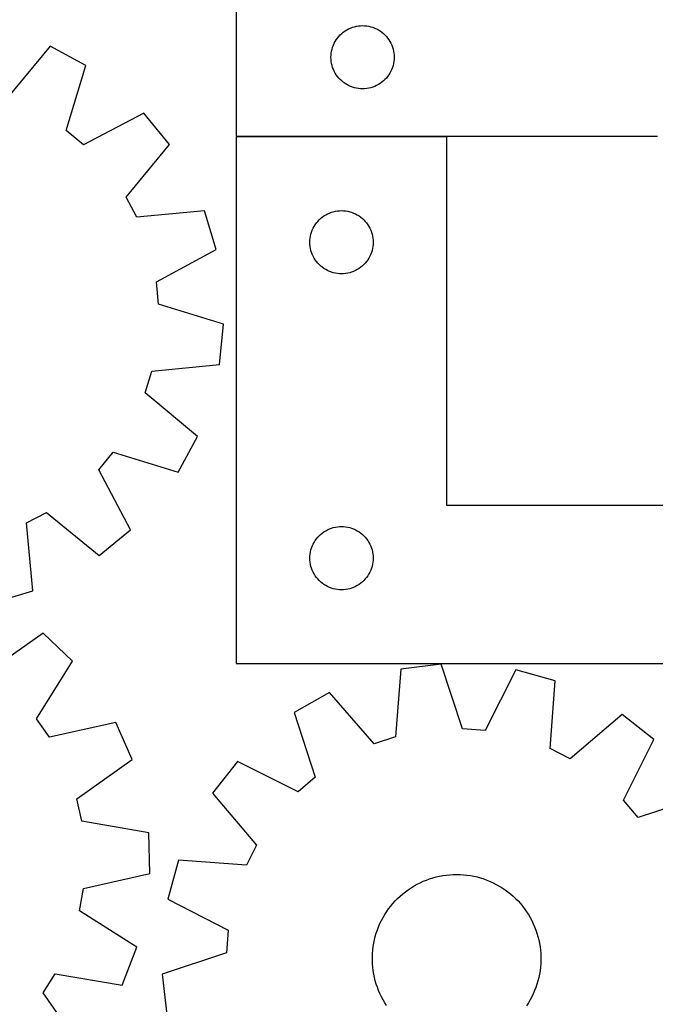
# Model space of a CAD drawing. Header units: millimetres. Extents: x 7 to 1243, y 7 to 2493.
# Tile 19 of 31: x 826 to 1007, y 724 to 1005. Entities that reach past the tile are written whole.
import ezdxf

# ---------------------------------------------------------------- set-up
doc = ezdxf.new("R2010")
doc.units = ezdxf.units.MM
doc.layers.add('COMMON', color=5, linetype='CONTINUOUS', true_color=0x0000ff)
doc.layers.add('CUT', color=7, linetype='CONTINUOUS', true_color=0x000000)

msp = doc.modelspace()

# ---------------------------------------------------------------- linework, layer by layer
at = {"layer": 'COMMON'}
msp.add_line((947.8312, 971.385008), (887.8312, 971.385008), dxfattribs=at)
at = {"layer": 'CUT'}
for p, q in [((887.8312, 1016.485008), (887.8312, 971.485008)), ((918.352347, 1001.125188), (918.831068, 1001.468234)), ((918.831068, 1001.468234), (919.3312, 1001.779236)), ((919.3312, 1001.779236), (919.850602, 1002.056862)), ((919.850602, 1002.056862), (920.387049, 1002.299924)), ((920.387049, 1002.299924), (920.938245, 1002.507379)), ((920.938245, 1002.507379), (921.501828, 1002.67834)), ((921.501828, 1002.67834), (922.075387, 1002.812075)), ((922.075387, 1002.812075), (922.656464, 1002.908011)), ((922.656464, 1002.908011), (923.242572, 1002.965738)), ((923.242572, 1002.965738), (923.8312, 1002.985008)), ((923.8312, 1002.985008), (924.419828, 1002.965738)), ((924.419828, 1002.965738), (925.005936, 1002.908011)), ((925.005936, 1002.908011), (925.587013, 1002.812075)), ((925.587013, 1002.812075), (926.160571, 1002.67834)), ((926.160571, 1002.67834), (926.724155, 1002.507379)), ((926.724155, 1002.507379), (927.275351, 1002.299924)), ((927.275351, 1002.299924), (927.811798, 1002.056862)), ((927.811798, 1002.056862), (928.3312, 1001.779236)), ((928.3312, 1001.779236), (928.831332, 1001.468234)), ((928.831332, 1001.468234), (929.310053, 1001.125188)), ((916.036971, 998.485008), (916.347973, 998.98514)), ((916.347973, 998.98514), (916.69102, 999.463861)), ((916.69102, 999.463861), (917.064642, 999.91912)), ((917.064642, 999.91912), (917.467239, 1000.348969)), ((917.467239, 1000.348969), (917.897087, 1000.751566)), ((917.897087, 1000.751566), (918.352347, 1001.125188)), ((929.310053, 1001.125188), (929.765312, 1000.751566)), ((929.765312, 1000.751566), (930.195161, 1000.348969)), ((930.195161, 1000.348969), (930.597758, 999.91912)), ((930.597758, 999.91912), (930.97138, 999.463861)), ((930.97138, 999.463861), (931.314426, 998.98514)), ((931.314426, 998.98514), (931.625428, 998.485008)), ((834.883181, 997.139581), (822.500388, 982.236265)), ((845.043011, 991.674847), (834.883181, 997.139581)), ((915.004132, 995.740821), (915.137867, 996.314379)), ((915.137867, 996.314379), (915.308829, 996.877963)), ((915.308829, 996.877963), (915.516284, 997.429159)), ((915.516284, 997.429159), (915.759345, 997.965606)), ((915.759345, 997.965606), (916.036971, 998.485008)), ((931.625428, 998.485008), (931.903055, 997.965606)), ((931.903055, 997.965606), (932.146116, 997.429159)), ((932.146116, 997.429159), (932.353571, 996.877963)), ((932.353571, 996.877963), (932.524532, 996.314379)), ((932.524532, 996.314379), (932.658267, 995.740821)), ((914.8312, 993.985008), (914.85047, 994.573636)), ((914.85047, 993.39638), (914.8312, 993.985008)), ((914.85047, 994.573636), (914.908196, 995.159743)), ((914.908196, 992.810272), (914.85047, 993.39638)), ((914.908196, 995.159743), (915.004132, 995.740821)), ((932.658267, 995.740821), (932.754204, 995.159743)), ((932.754204, 995.159743), (932.81193, 994.573636)), ((932.81193, 993.39638), (932.754204, 992.810272)), ((932.81193, 994.573636), (932.8312, 993.985008)), ((932.8312, 993.985008), (932.81193, 993.39638)), ((839.433833, 973.128161), (845.043011, 991.674847)), ((915.004132, 992.229195), (914.908196, 992.810272)), ((915.137867, 991.655636), (915.004132, 992.229195)), ((915.308829, 991.092053), (915.137867, 991.655636)), ((915.516284, 990.540857), (915.308829, 991.092053)), ((915.759345, 990.00441), (915.516284, 990.540857)), ((932.146116, 990.540857), (931.903055, 990.00441)), ((932.353571, 991.092053), (932.146116, 990.540857)), ((932.524532, 991.655636), (932.353571, 991.092053)), ((932.658267, 992.229195), (932.524532, 991.655636)), ((932.754204, 992.810272), (932.658267, 992.229195)), ((916.036971, 989.485008), (915.759345, 990.00441)), ((916.347973, 988.984876), (916.036971, 989.485008)), ((916.69102, 988.506155), (916.347973, 988.984876)), ((917.064642, 988.050895), (916.69102, 988.506155)), ((917.467239, 987.621047), (917.064642, 988.050895)), ((917.897087, 987.218449), (917.467239, 987.621047)), ((930.195161, 987.621047), (929.765312, 987.218449)), ((930.597758, 988.050895), (930.195161, 987.621047)), ((930.97138, 988.506155), (930.597758, 988.050895)), ((931.314426, 988.984876), (930.97138, 988.506155)), ((931.625428, 989.485008), (931.314426, 988.984876)), ((931.903055, 990.00441), (931.625428, 989.485008)), ((918.352347, 986.844828), (917.897087, 987.218449)), ((918.831068, 986.501781), (918.352347, 986.844828)), ((919.3312, 986.190779), (918.831068, 986.501781)), ((919.850602, 985.913153), (919.3312, 986.190779)), ((920.387049, 985.670092), (919.850602, 985.913153)), ((920.938245, 985.462637), (920.387049, 985.670092)), ((921.501828, 985.291675), (920.938245, 985.462637)), ((922.075387, 985.15794), (921.501828, 985.291675)), ((922.656464, 985.062004), (922.075387, 985.15794)), ((923.242572, 985.004277), (922.656464, 985.062004)), ((923.8312, 984.985008), (923.242572, 985.004277)), ((924.419828, 985.004277), (923.8312, 984.985008)), ((925.005936, 985.062004), (924.419828, 985.004277)), ((925.587013, 985.15794), (925.005936, 985.062004)), ((926.160571, 985.291675), (925.587013, 985.15794)), ((926.724155, 985.462637), (926.160571, 985.291675)), ((927.275351, 985.670092), (926.724155, 985.462637)), ((927.811798, 985.913153), (927.275351, 985.670092)), ((928.3312, 986.190779), (927.811798, 985.913153)), ((928.831332, 986.501781), (928.3312, 986.190779)), ((929.310053, 986.844828), (928.831332, 986.501781)), ((929.765312, 987.218449), (929.310053, 986.844828)), ((861.53694, 978.066322), (844.393478, 969.036143)), ((868.832135, 969.129568), (861.53694, 978.066322)), ((844.393478, 969.036143), (839.433833, 973.128161)), ((887.8312, 971.485008), (1007.8312, 971.485008)), ((947.8312, 971.285006), (887.8312, 971.285006)), ((887.8312, 971.285006), (887.8312, 821.285006)), ((947.8312, 866.285006), (947.8312, 971.285006)), ((856.552421, 954.141204), (868.832135, 969.129568)), ((859.568588, 948.462699), (856.552421, 954.141204)), ((878.862782, 950.244977), (859.568588, 948.462699)), ((882.182716, 939.196742), (878.862782, 950.244977)), ((911.897087, 948.051564), (912.352347, 948.425186)), ((912.352347, 948.425186), (912.831068, 948.768232)), ((912.831068, 948.768232), (913.3312, 949.079234)), ((913.3312, 949.079234), (913.850602, 949.35686)), ((913.850602, 949.35686), (914.387049, 949.599922)), ((914.387049, 949.599922), (914.938245, 949.807377)), ((914.938245, 949.807377), (915.501828, 949.978338)), ((915.501828, 949.978338), (916.075387, 950.112073)), ((916.075387, 950.112073), (916.656464, 950.208009)), ((916.656464, 950.208009), (917.242572, 950.265736)), ((917.242572, 950.265736), (917.8312, 950.285006)), ((917.8312, 950.285006), (918.419828, 950.265736)), ((918.419828, 950.265736), (919.005936, 950.208009)), ((919.005936, 950.208009), (919.587013, 950.112073)), ((919.587013, 950.112073), (920.160571, 949.978338)), ((920.160571, 949.978338), (920.724155, 949.807377)), ((920.724155, 949.807377), (921.275351, 949.599922)), ((921.275351, 949.599922), (921.811798, 949.35686)), ((921.811798, 949.35686), (922.3312, 949.079234)), ((922.3312, 949.079234), (922.831332, 948.768232)), ((922.831332, 948.768232), (923.310053, 948.425186)), ((923.310053, 948.425186), (923.765312, 948.051564)), ((909.516284, 944.729157), (909.759345, 945.265604)), ((909.759345, 945.265604), (910.036971, 945.785006)), ((910.036971, 945.785006), (910.347973, 946.285138)), ((910.347973, 946.285138), (910.69102, 946.763859)), ((910.69102, 946.763859), (911.064642, 947.219118)), ((911.064642, 947.219118), (911.467239, 947.648967)), ((911.467239, 947.648967), (911.897087, 948.051564)), ((923.765312, 948.051564), (924.195161, 947.648967)), ((924.195161, 947.648967), (924.597758, 947.219118)), ((924.597758, 947.219118), (924.97138, 946.763859)), ((924.97138, 946.763859), (925.314426, 946.285138)), ((925.314426, 946.285138), (925.625428, 945.785006)), ((925.625428, 945.785006), (925.903055, 945.265604)), ((925.903055, 945.265604), (926.146116, 944.729157)), ((908.85047, 941.873634), (908.908196, 942.459741)), ((908.908196, 942.459741), (909.004132, 943.040819)), ((909.004132, 943.040819), (909.137867, 943.614377)), ((909.137867, 943.614377), (909.308829, 944.177961)), ((909.308829, 944.177961), (909.516284, 944.729157)), ((926.146116, 944.729157), (926.353571, 944.177961)), ((926.353571, 944.177961), (926.524532, 943.614377)), ((926.524532, 943.614377), (926.658267, 943.040819)), ((926.658267, 943.040819), (926.754204, 942.459741)), ((926.754204, 942.459741), (926.81193, 941.873634)), ((908.8312, 941.285006), (908.85047, 941.873634)), ((908.85047, 940.696378), (908.8312, 941.285006)), ((908.908196, 940.11027), (908.85047, 940.696378)), ((909.004132, 939.529193), (908.908196, 940.11027)), ((926.754204, 940.11027), (926.658267, 939.529193)), ((926.81193, 940.696378), (926.754204, 940.11027)), ((926.81193, 941.873634), (926.8312, 941.285006)), ((926.8312, 941.285006), (926.81193, 940.696378)), ((865.101941, 930.048543), (882.182716, 939.196742)), ((909.137867, 938.955634), (909.004132, 939.529193)), ((909.308829, 938.392051), (909.137867, 938.955634)), ((909.516284, 937.840855), (909.308829, 938.392051)), ((909.759345, 937.304408), (909.516284, 937.840855)), ((910.036971, 936.785006), (909.759345, 937.304408)), ((925.903055, 937.304408), (925.625428, 936.785006)), ((926.146116, 937.840855), (925.903055, 937.304408)), ((926.353571, 938.392051), (926.146116, 937.840855)), ((926.524532, 938.955634), (926.353571, 938.392051)), ((926.658267, 939.529193), (926.524532, 938.955634)), ((910.347973, 936.284874), (910.036971, 936.785006)), ((910.69102, 935.806153), (910.347973, 936.284874)), ((911.064642, 935.350893), (910.69102, 935.806153)), ((911.467239, 934.921045), (911.064642, 935.350893)), ((911.897087, 934.518447), (911.467239, 934.921045)), ((912.352347, 934.144826), (911.897087, 934.518447)), ((912.831068, 933.801779), (912.352347, 934.144826)), ((923.310053, 934.144826), (922.831332, 933.801779)), ((923.765312, 934.518447), (923.310053, 934.144826)), ((924.195161, 934.921045), (923.765312, 934.518447)), ((924.597758, 935.350893), (924.195161, 934.921045)), ((924.97138, 935.806153), (924.597758, 935.350893)), ((925.314426, 936.284874), (924.97138, 935.806153)), ((925.625428, 936.785006), (925.314426, 936.284874)), ((913.3312, 933.490777), (912.831068, 933.801779)), ((913.850602, 933.213151), (913.3312, 933.490777)), ((914.387049, 932.97009), (913.850602, 933.213151)), ((914.938245, 932.762635), (914.387049, 932.97009)), ((915.501828, 932.591673), (914.938245, 932.762635)), ((916.075387, 932.457938), (915.501828, 932.591673)), ((916.656464, 932.362002), (916.075387, 932.457938)), ((917.242572, 932.304275), (916.656464, 932.362002)), ((917.8312, 932.285006), (917.242572, 932.304275)), ((918.419828, 932.304275), (917.8312, 932.285006)), ((919.005936, 932.362002), (918.419828, 932.304275)), ((919.587013, 932.457938), (919.005936, 932.362002)), ((920.160571, 932.591673), (919.587013, 932.457938)), ((920.724155, 932.762635), (920.160571, 932.591673)), ((921.275351, 932.97009), (920.724155, 932.762635)), ((921.811798, 933.213151), (921.275351, 932.97009)), ((922.3312, 933.490777), (921.811798, 933.213151)), ((922.831332, 933.801779), (922.3312, 933.490777)), ((865.715446, 923.648051), (865.101941, 930.048543)), ((884.223005, 917.911094), (865.715446, 923.648051)), ((883.062247, 906.433371), (884.223005, 917.911094)), ((863.780804, 904.518067), (883.062247, 906.433371)), ((861.898247, 898.370005), (863.780804, 904.518067)), ((876.801563, 885.987212), (861.898247, 898.370005)), ((871.336829, 875.827382), (876.801563, 885.987212)), ((848.698126, 876.476915), (852.790144, 881.43656)), ((852.790144, 881.43656), (871.336829, 875.827382)), ((857.728305, 859.333453), (848.698126, 876.476915)), ((828.124681, 861.301804), (833.803187, 864.317972)), ((833.803187, 864.317972), (848.79155, 852.038257)), ((1067.8312, 866.285006), (947.8312, 866.285006)), ((829.90696, 842.007611), (828.124681, 861.301804)), ((848.79155, 852.038257), (857.728305, 859.333453)), ((911.897087, 858.051564), (912.352347, 858.425186)), ((912.352347, 858.425186), (912.831068, 858.768232)), ((912.831068, 858.768232), (913.3312, 859.079234)), ((913.3312, 859.079234), (913.850602, 859.35686)), ((913.850602, 859.35686), (914.387049, 859.599922)), ((914.387049, 859.599922), (914.938245, 859.807377)), ((914.938245, 859.807377), (915.501828, 859.978338)), ((915.501828, 859.978338), (916.075387, 860.112073)), ((916.075387, 860.112073), (916.656464, 860.208009)), ((916.656464, 860.208009), (917.242572, 860.265736)), ((917.242572, 860.265736), (917.8312, 860.285006)), ((917.8312, 860.285006), (918.419828, 860.265736)), ((918.419828, 860.265736), (919.005936, 860.208009)), ((919.005936, 860.208009), (919.587013, 860.112073)), ((919.587013, 860.112073), (920.160571, 859.978338)), ((920.160571, 859.978338), (920.724155, 859.807377)), ((920.724155, 859.807377), (921.275351, 859.599922)), ((921.275351, 859.599922), (921.811798, 859.35686)), ((921.811798, 859.35686), (922.3312, 859.079234)), ((922.3312, 859.079234), (922.831332, 858.768232)), ((922.831332, 858.768232), (923.310053, 858.425186)), ((923.310053, 858.425186), (923.765312, 858.051564)), ((909.759345, 855.265604), (910.036971, 855.785006)), ((910.036971, 855.785006), (910.347973, 856.285138)), ((910.347973, 856.285138), (910.69102, 856.763859)), ((910.69102, 856.763859), (911.064642, 857.219118)), ((911.064642, 857.219118), (911.467239, 857.648967)), ((911.467239, 857.648967), (911.897087, 858.051564)), ((923.765312, 858.051564), (924.195161, 857.648967)), ((924.195161, 857.648967), (924.597758, 857.219118)), ((924.597758, 857.219118), (924.97138, 856.763859)), ((924.97138, 856.763859), (925.314426, 856.285138)), ((925.314426, 856.285138), (925.625428, 855.785006)), ((925.625428, 855.785006), (925.903055, 855.265604)), ((908.908196, 852.459741), (909.004132, 853.040819)), ((909.004132, 853.040819), (909.137867, 853.614377)), ((909.137867, 853.614377), (909.308829, 854.177961)), ((909.308829, 854.177961), (909.516284, 854.729157)), ((909.516284, 854.729157), (909.759345, 855.265604)), ((925.903055, 855.265604), (926.146116, 854.729157)), ((926.146116, 854.729157), (926.353571, 854.177961)), ((926.353571, 854.177961), (926.524532, 853.614377)), ((926.524532, 853.614377), (926.658267, 853.040819)), ((926.658267, 853.040819), (926.754204, 852.459741)), ((908.8312, 851.285006), (908.85047, 851.873634)), ((908.85047, 850.696378), (908.8312, 851.285006)), ((908.85047, 851.873634), (908.908196, 852.459741)), ((908.908196, 850.11027), (908.85047, 850.696378)), ((909.004132, 849.529193), (908.908196, 850.11027)), ((926.754204, 850.11027), (926.658267, 849.529193)), ((926.754204, 852.459741), (926.81193, 851.873634)), ((926.81193, 850.696378), (926.754204, 850.11027)), ((926.81193, 851.873634), (926.8312, 851.285006)), ((926.8312, 851.285006), (926.81193, 850.696378)), ((909.137867, 848.955634), (909.004132, 849.529193)), ((909.308829, 848.392051), (909.137867, 848.955634)), ((909.516284, 847.840855), (909.308829, 848.392051)), ((909.759345, 847.304408), (909.516284, 847.840855)), ((910.036971, 846.785006), (909.759345, 847.304408)), ((925.903055, 847.304408), (925.625428, 846.785006)), ((926.146116, 847.840855), (925.903055, 847.304408)), ((926.353571, 848.392051), (926.146116, 847.840855)), ((926.524532, 848.955634), (926.353571, 848.392051)), ((926.658267, 849.529193), (926.524532, 848.955634)), ((910.347973, 846.284874), (910.036971, 846.785006)), ((910.69102, 845.806153), (910.347973, 846.284874)), ((911.064642, 845.350893), (910.69102, 845.806153)), ((911.467239, 844.921045), (911.064642, 845.350893)), ((911.897087, 844.518447), (911.467239, 844.921045)), ((912.352347, 844.144826), (911.897087, 844.518447)), ((923.765312, 844.518447), (923.310053, 844.144826)), ((924.195161, 844.921045), (923.765312, 844.518447)), ((924.597758, 845.350893), (924.195161, 844.921045)), ((924.97138, 845.806153), (924.597758, 845.350893)), ((925.314426, 846.284874), (924.97138, 845.806153)), ((925.625428, 846.785006), (925.314426, 846.284874)), ((818.858724, 838.687677), (829.90696, 842.007611)), ((912.831068, 843.801779), (912.352347, 844.144826)), ((913.3312, 843.490777), (912.831068, 843.801779)), ((913.850602, 843.213151), (913.3312, 843.490777)), ((914.387049, 842.97009), (913.850602, 843.213151)), ((914.938245, 842.762635), (914.387049, 842.97009)), ((915.501828, 842.591673), (914.938245, 842.762635)), ((916.075387, 842.457938), (915.501828, 842.591673)), ((916.656464, 842.362002), (916.075387, 842.457938)), ((917.242572, 842.304275), (916.656464, 842.362002)), ((917.8312, 842.285006), (917.242572, 842.304275)), ((918.419828, 842.304275), (917.8312, 842.285006)), ((919.005936, 842.362002), (918.419828, 842.304275)), ((919.587013, 842.457938), (919.005936, 842.362002)), ((920.160571, 842.591673), (919.587013, 842.457938)), ((920.724155, 842.762635), (920.160571, 842.591673)), ((921.275351, 842.97009), (920.724155, 842.762635)), ((921.811798, 843.213151), (921.275351, 842.97009)), ((922.3312, 843.490777), (921.811798, 843.213151)), ((922.831332, 843.801779), (922.3312, 843.490777)), ((923.310053, 844.144826), (922.831332, 843.801779)), ((832.915461, 829.877291), (817.033879, 818.77694)), ((841.269564, 821.921511), (832.915461, 829.877291)), ((830.957709, 805.516997), (841.269564, 821.921511)), ((887.8312, 821.285006), (1067.8312, 821.285006)), ((934.747117, 819.67879), (933.227247, 800.362154)), ((946.198649, 821.074456), (934.747117, 819.67879)), ((952.313579, 802.688319), (946.198649, 821.074456)), ((967.52163, 819.470689), (958.725297, 802.206074)), ((978.635564, 816.377805), (967.52163, 819.470689)), ((977.248953, 797.051146), (978.635564, 816.377805)), ((914.433516, 813.000525), (904.387778, 807.328786)), ((927.119045, 798.354032), (914.433516, 813.000525)), ((834.659392, 800.259599), (830.957709, 805.516997)), ((904.387778, 807.328786), (910.375758, 788.900913)), ((997.721696, 806.736166), (982.988061, 794.151952)), ((1006.806037, 799.625595), (997.721696, 806.736166)), ((853.579981, 804.437368), (834.659392, 800.259599)), ((858.25362, 793.890209), (853.579981, 804.437368)), ((958.725297, 802.206074), (952.313579, 802.688319)), ((933.227247, 800.362154), (927.119045, 798.354032)), ((998.128983, 782.300724), (1006.806037, 799.625595)), ((982.988061, 794.151952), (977.248953, 797.051146)), ((842.448973, 782.68059), (858.25362, 793.890209)), ((888.176119, 793.385196), (881.065548, 784.300855)), ((905.50099, 784.708142), (888.176119, 793.385196)), ((910.375758, 788.900913), (905.50099, 784.708142)), ((843.856963, 776.406816), (842.448973, 782.68059)), ((881.065548, 784.300855), (893.649762, 769.567221)), ((1020.749627, 783.413936), (1002.321754, 777.425956)), ((1002.321754, 777.425956), (998.128983, 782.300724)), ((862.936071, 773.025975), (843.856963, 776.406816)), ((863.217727, 761.493146), (862.936071, 773.025975)), ((893.649762, 769.567221), (890.750567, 763.828113)), ((871.423909, 765.214724), (868.331024, 754.10079)), ((890.750567, 763.828113), (871.423909, 765.214724)), ((844.326402, 757.184986), (863.217727, 761.493146)), ((942.927063, 759.927034), (943.860851, 760.22154)), ((943.860851, 760.22154), (944.805875, 760.477714)), ((944.805875, 760.477714), (945.760561, 760.695129)), ((945.760561, 760.695129), (946.723321, 760.873422)), ((946.723321, 760.873422), (947.692552, 761.012297)), ((947.692552, 761.012297), (948.666641, 761.111523)), ((948.666641, 761.111523), (949.643967, 761.170935)), ((949.643967, 761.170935), (950.622902, 761.190434)), ((950.622902, 761.190434), (951.601819, 761.169987)), ((951.601819, 761.169987), (952.579086, 761.109628)), ((952.579086, 761.109628), (953.553079, 761.009458)), ((953.553079, 761.009458), (954.522175, 760.869644)), ((954.522175, 760.869644), (955.484762, 760.690418)), ((955.484762, 760.690418), (956.439237, 760.472079)), ((956.439237, 760.472079), (957.384012, 760.21499)), ((957.384012, 760.21499), (958.317515, 759.919579)), ((936.832688, 756.841148), (937.645679, 757.386804)), ((937.645679, 757.386804), (938.48025, 757.898845)), ((938.48025, 757.898845), (939.335012, 758.376419)), ((939.335012, 758.376419), (940.208543, 758.818731)), ((940.208543, 758.818731), (941.099387, 759.225045)), ((941.099387, 759.225045), (942.006064, 759.594684)), ((942.006064, 759.594684), (942.927063, 759.927034)), ((958.317515, 759.919579), (959.238191, 759.586337)), ((959.238191, 759.586337), (960.144509, 759.215819)), ((960.144509, 759.215819), (961.03496, 758.808643)), ((961.03496, 758.808643), (961.908061, 758.365485)), ((961.908061, 758.365485), (962.76236, 757.887083)), ((962.76236, 757.887083), (963.596435, 757.374234)), ((963.596435, 757.374234), (964.408897, 756.82779)), ((843.226346, 750.849959), (844.326402, 757.184986)), ((933.822999, 754.341347), (934.536532, 755.011844)), ((934.536532, 755.011844), (935.276819, 755.652679)), ((935.276819, 755.652679), (936.042629, 756.262786)), ((936.042629, 756.262786), (936.832688, 756.841148)), ((964.408897, 756.82779), (965.198395, 756.248663)), ((965.198395, 756.248663), (965.963614, 755.637815)), ((965.963614, 755.637815), (966.70328, 754.996263)), ((966.70328, 754.996263), (967.416163, 754.325075)), ((868.331024, 754.10079), (885.59564, 745.304457)), ((931.25946, 751.385759), (931.854572, 752.163279)), ((931.854572, 752.163279), (932.480902, 752.915878)), ((932.480902, 752.915878), (933.137409, 753.642304)), ((933.137409, 753.642304), (933.822999, 754.341347)), ((967.416163, 754.325075), (968.101075, 753.625368)), ((968.101075, 753.625368), (968.756878, 752.898306)), ((968.756878, 752.898306), (969.382479, 752.145101)), ((969.382479, 752.145101), (969.976837, 751.367005)), ((859.559351, 740.425211), (843.226346, 750.849959)), ((929.210197, 748.05293), (929.671073, 748.91681)), ((929.671073, 748.91681), (930.166801, 749.761173)), ((930.166801, 749.761173), (930.696558, 750.584613)), ((930.696558, 750.584613), (931.25946, 751.385759)), ((969.976837, 751.367005), (970.538963, 750.565313)), ((970.538963, 750.565313), (971.067922, 749.74136)), ((971.067922, 749.74136), (971.562832, 748.896518)), ((928.04406, 745.358712), (928.396013, 746.272399)), ((928.396013, 746.272399), (928.784941, 747.170971)), ((928.784941, 747.170971), (929.210197, 748.05293)), ((971.562832, 748.896518), (972.022871, 748.032192)), ((972.022871, 748.032192), (972.447272, 747.149821)), ((972.447272, 747.149821), (972.835329, 746.250873)), ((972.835329, 746.250873), (973.186397, 745.336845)), ((885.59564, 745.304457), (885.113395, 738.892739)), ((927.215597, 742.542272), (927.45336, 743.492095)), ((927.45336, 743.492095), (927.729668, 744.43143)), ((927.729668, 744.43143), (928.04406, 745.358712)), ((973.186397, 745.336845), (973.49989, 744.409259)), ((973.49989, 744.409259), (973.775288, 743.469657)), ((973.775288, 743.469657), (974.012131, 742.519604)), ((926.737203, 739.645753), (926.85722, 740.617499)), ((926.85722, 740.617499), (927.016773, 741.583542)), ((927.016773, 741.583542), (927.215597, 742.542272)), ((974.012131, 742.519604), (974.210026, 741.560682)), ((974.210026, 741.560682), (974.368643, 740.594485)), ((974.368643, 740.594485), (974.487719, 739.622623)), ((855.406146, 729.662482), (859.559351, 740.425211)), ((885.113395, 738.892739), (866.727258, 732.777808)), ((926.616511, 737.691624), (926.656922, 738.66992)), ((926.656922, 738.66992), (926.737203, 739.645753)), ((974.487719, 739.622623), (974.567054, 738.646712)), ((974.567054, 738.646712), (974.606518, 737.668378)), ((926.616036, 736.712495), (926.616511, 737.691624)), ((926.6555, 735.734161), (926.616036, 736.712495)), ((926.734835, 734.75825), (926.6555, 735.734161)), ((974.565632, 735.710953), (974.485351, 734.73512)), ((974.606043, 736.689249), (974.565632, 735.710953)), ((974.606518, 737.668378), (974.606043, 736.689249)), ((832.863546, 727.479829), (836.304175, 732.911657)), ((836.304175, 732.911657), (855.406146, 729.662482)), ((866.727258, 732.777808), (868.122924, 721.326276)), ((926.853911, 733.786388), (926.734835, 734.75825)), ((927.012528, 732.820191), (926.853911, 733.786388)), ((927.210423, 731.861269), (927.012528, 732.820191)), ((974.205781, 732.797331), (974.006957, 731.838601)), ((974.365334, 733.763374), (974.205781, 732.797331)), ((974.485351, 734.73512), (974.365334, 733.763374)), ((927.447266, 730.911216), (927.210423, 731.861269)), ((927.722664, 729.971614), (927.447266, 730.911216)), ((928.036157, 729.044028), (927.722664, 729.971614)), ((973.492886, 729.949443), (973.178494, 729.022161)), ((973.769194, 730.888778), (973.492886, 729.949443)), ((974.006957, 731.838601), (973.769194, 730.888778)), ((843.963897, 711.598247), (832.863546, 727.479829)), ((928.387225, 728.13), (928.036157, 729.044028)), ((928.775282, 727.231052), (928.387225, 728.13)), ((929.199683, 726.348681), (928.775282, 727.231052)), ((972.437613, 727.209902), (972.012357, 726.327943)), ((972.826541, 728.108474), (972.437613, 727.209902)), ((973.178494, 729.022161), (972.826541, 728.108474)), ((929.659722, 725.484355), (929.199683, 726.348681)), ((930.154632, 724.639513), (929.659722, 725.484355)), ((930.683591, 723.81556), (930.154632, 724.639513)), ((971.055753, 724.6197), (970.525996, 723.79626)), ((971.551481, 725.464063), (971.055753, 724.6197)), ((972.012357, 726.327943), (971.551481, 725.464063))]:
    msp.add_line(p, q, dxfattribs=at)

doc.saveas('drawing.dxf')
